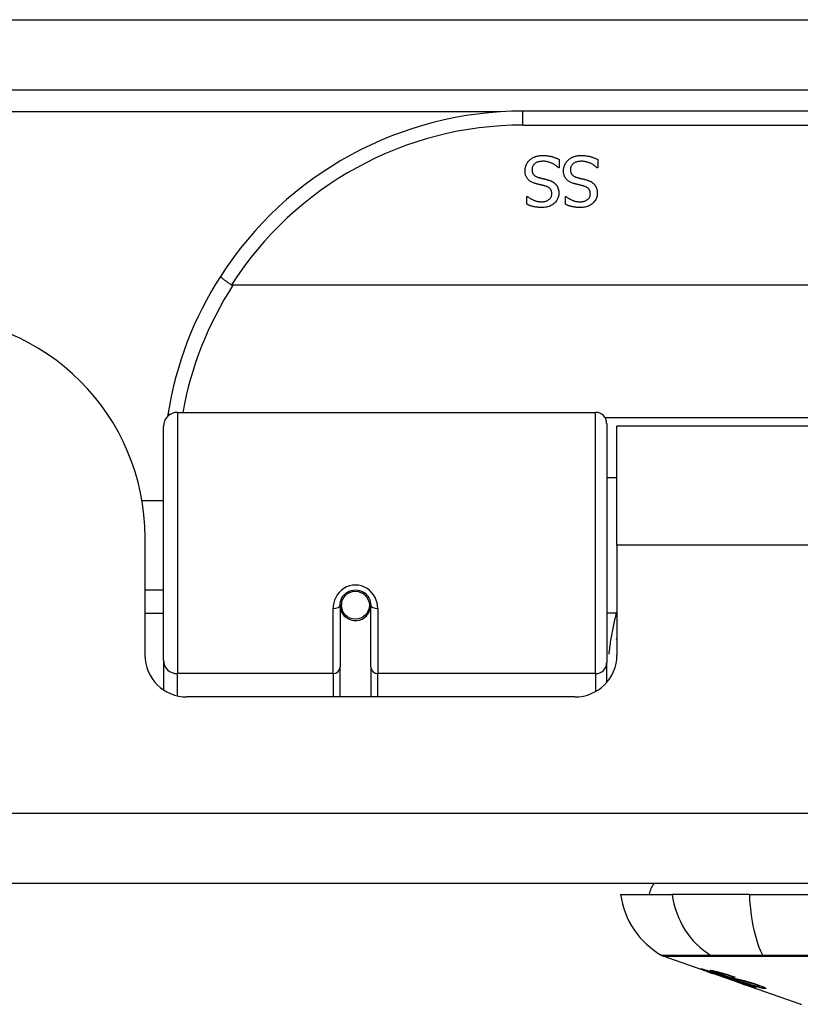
# Model space of a CAD drawing. Header units: inches. Extents: x 19 to 446, y 48 to 210.
# Tile 32 of 256: x 63.41 to 64.52, y 47.61 to 49. Entities that reach past the tile are written whole.
import ezdxf

# ---------------------------------------------------------------- set-up
doc = ezdxf.new("R2010")
doc.units = ezdxf.units.IN
doc.header["$MEASUREMENT"] = 0
doc.layers.add('Visible Edges(ANSI)', color=7, linetype='Continuous', lineweight=25)
doc.layers.add('Visible Tangent Edges(ANSI)', color=7, linetype='Continuous', lineweight=25)

msp = doc.modelspace()

# ---------------------------------------------------------------- linework, layer by layer
at = {"layer": 'Visible Edges(ANSI)'}
for p, q in [((60.623, 48.8977), (102.425, 48.8977)), ((65.6205, 48.8677), (64.1244, 48.8677)), ((64.1756, 48.7996), (64.1756, 48.7877)), ((64.2299, 48.7996), (64.2299, 48.7877)), ((64.1756, 48.7877), (64.1749, 48.7877)), ((64.2299, 48.7877), (64.2292, 48.7877)), ((64.1302, 48.7475), (64.1309, 48.7475)), ((64.1302, 48.7363), (64.1302, 48.7475)), ((64.1845, 48.7475), (64.1852, 48.7475)), ((64.1845, 48.7363), (64.1845, 48.7475)), ((66.0294, 48.6221), (63.7156, 48.6221)), ((63.6372, 48.4427), (64.2268, 48.4427)), ((63.6176, 48.0931), (63.6176, 48.423)), ((64.2426, 48.427), (64.2426, 48.0893)), ((64.257, 48.2552), (64.257, 48.4232)), ((65.488, 48.4232), (64.257, 48.4232)), ((64.2426, 48.3507), (64.257, 48.3507)), ((63.5871, 48.3182), (63.6176, 48.3182)), ((63.5915, 48.1003), (63.5915, 48.2662)), ((64.257, 48.2552), (64.257, 48.1003)), ((63.5915, 48.1922), (63.6176, 48.1922)), ((63.8666, 48.1706), (63.8666, 48.0836)), ((63.8687, 48.1682), (63.8667, 48.1682)), ((63.867, 48.1749), (63.8689, 48.1745)), ((63.8685, 48.1746), (63.8685, 48.1706)), ((63.9075, 48.1665), (63.9099, 48.166)), ((63.9099, 48.0836), (63.9099, 48.1706)), ((63.6176, 48.1587), (63.5915, 48.1587)), ((63.8725, 48.1587), (63.8701, 48.1587)), ((63.9063, 48.1587), (63.9039, 48.1587)), ((64.2426, 48.1597), (64.257, 48.1597)), ((63.6176, 48.0931), (63.6176, 48.0513)), ((63.8666, 48.0412), (63.8666, 48.0836)), ((63.9099, 48.0836), (63.9099, 48.0412)), ((64.2426, 48.0616), (64.2426, 48.0893)), ((64.1979, 48.0412), (63.6505, 48.0412)), ((102.3265, 47.7782), (60.7215, 47.7782)), ((64.2622, 47.7625), (64.335, 47.7625)), ((64.4438, 47.7625), (64.335, 47.7625)), ((64.4438, 47.7625), (65.3012, 47.7625)), ((64.384, 47.6539), (64.3221, 47.6756)), ((64.384, 47.6539), (64.3917, 47.6512)), ((64.3844, 47.6546), (64.3844, 47.6553)), ((64.3917, 47.6512), (64.3922, 47.651)), ((64.4273, 47.6388), (64.3922, 47.651)), ((64.3976, 47.6524), (64.3976, 47.6538)), ((64.4049, 47.6482), (64.4049, 47.6486)), ((64.4216, 47.646), (64.4216, 47.6467)), ((64.4277, 47.6386), (64.4375, 47.6352)), ((64.5157, 47.6078), (64.4375, 47.6352)), ((64.4447, 47.6339), (64.4447, 47.6347)), ((64.4583, 47.6327), (64.4583, 47.6341))]:
    msp.add_line(p, q, dxfattribs=at)
at = {"layer": 'Visible Edges(ANSI)', "flags": 128}
for points in [[(64.1339, 48.7986), (64.1344, 48.7991), (64.135, 48.7996), (64.1356, 48.8001), (64.1362, 48.8005), (64.1369, 48.801), (64.1375, 48.8014), (64.1381, 48.8018), (64.1388, 48.8021), (64.1395, 48.8025), (64.1402, 48.8028), (64.1409, 48.8031), (64.1416, 48.8034), (64.1423, 48.8037), (64.1431, 48.8039), (64.1439, 48.8041), (64.1447, 48.8043), (64.1455, 48.8045), (64.1464, 48.8047), (64.1473, 48.8048), (64.1483, 48.8049), (64.1493, 48.805), (64.1503, 48.805), (64.1513, 48.8051), (64.1524, 48.8051)], [(64.1524, 48.8051), (64.1536, 48.8051), (64.1549, 48.805), (64.1561, 48.805), (64.1572, 48.8049), (64.1584, 48.8048), (64.1595, 48.8047), (64.1606, 48.8045), (64.1616, 48.8044), (64.1626, 48.8042), (64.1636, 48.804), (64.1645, 48.8037), (64.1655, 48.8035), (64.1664, 48.8032), (64.1672, 48.8029), (64.1681, 48.8026), (64.169, 48.8023), (64.1698, 48.802), (64.1707, 48.8017), (64.1715, 48.8014), (64.1724, 48.801), (64.1732, 48.8007), (64.174, 48.8003), (64.1748, 48.7999), (64.1756, 48.7996)], [(64.1881, 48.7986), (64.1887, 48.7991), (64.1893, 48.7996), (64.1899, 48.8001), (64.1905, 48.8005), (64.1911, 48.801), (64.1918, 48.8014), (64.1924, 48.8018), (64.1931, 48.8021), (64.1937, 48.8025), (64.1944, 48.8028), (64.1951, 48.8031), (64.1958, 48.8034), (64.1966, 48.8037), (64.1973, 48.8039), (64.1981, 48.8041), (64.199, 48.8043), (64.1998, 48.8045), (64.2007, 48.8047), (64.2016, 48.8048), (64.2026, 48.8049), (64.2035, 48.805), (64.2045, 48.805), (64.2056, 48.8051), (64.2066, 48.8051)], [(64.2066, 48.8051), (64.2079, 48.8051), (64.2091, 48.805), (64.2103, 48.805), (64.2115, 48.8049), (64.2126, 48.8048), (64.2138, 48.8047), (64.2148, 48.8045), (64.2159, 48.8044), (64.2169, 48.8042), (64.2179, 48.804), (64.2188, 48.8037), (64.2197, 48.8035), (64.2206, 48.8032), (64.2215, 48.8029), (64.2224, 48.8026), (64.2233, 48.8023), (64.2241, 48.802), (64.225, 48.8017), (64.2258, 48.8014), (64.2266, 48.801), (64.2275, 48.8007), (64.2283, 48.8003), (64.2291, 48.7999), (64.2299, 48.7996)], [(64.1274, 48.7836), (64.1275, 48.7843), (64.1275, 48.785), (64.1275, 48.7857), (64.1276, 48.7864), (64.1277, 48.7871), (64.1279, 48.7877), (64.128, 48.7884), (64.1282, 48.7891), (64.1284, 48.7898), (64.1286, 48.7905), (64.1289, 48.7911), (64.1291, 48.7918), (64.1294, 48.7925), (64.1297, 48.7931), (64.1301, 48.7937), (64.1304, 48.7944), (64.1308, 48.7949), (64.1312, 48.7955), (64.1316, 48.7961), (64.132, 48.7966), (64.1324, 48.7972), (64.1329, 48.7977), (64.1334, 48.7982), (64.1339, 48.7986)], [(64.1531, 48.7969), (64.1518, 48.7969), (64.1506, 48.7968), (64.1494, 48.7967), (64.1483, 48.7966), (64.1472, 48.7964), (64.1462, 48.7961), (64.1452, 48.7958), (64.1443, 48.7955), (64.1435, 48.7951), (64.1427, 48.7947), (64.1419, 48.7942), (64.1413, 48.7937), (64.1406, 48.7931), (64.14, 48.7925), (64.1395, 48.7919), (64.139, 48.7913), (64.1386, 48.7906), (64.1383, 48.7899), (64.138, 48.7892), (64.1377, 48.7884), (64.1375, 48.7876), (64.1374, 48.7868), (64.1373, 48.786), (64.1373, 48.7851)], [(64.1749, 48.7877), (64.1742, 48.7884), (64.1734, 48.7891), (64.1725, 48.7898), (64.1717, 48.7904), (64.1708, 48.791), (64.17, 48.7916), (64.1691, 48.7922), (64.1682, 48.7927), (64.1673, 48.7932), (64.1663, 48.7936), (64.1654, 48.7941), (64.1644, 48.7945), (64.1634, 48.7949), (64.1624, 48.7952), (64.1615, 48.7956), (64.1605, 48.7958), (64.1596, 48.7961), (64.1586, 48.7963), (64.1577, 48.7965), (64.1567, 48.7967), (64.1558, 48.7968), (64.1549, 48.7969), (64.154, 48.7969), (64.1531, 48.7969)], [(64.1817, 48.7836), (64.1817, 48.7843), (64.1818, 48.785), (64.1818, 48.7857), (64.1819, 48.7864), (64.182, 48.7871), (64.1821, 48.7877), (64.1823, 48.7884), (64.1825, 48.7891), (64.1827, 48.7898), (64.1829, 48.7905), (64.1831, 48.7911), (64.1834, 48.7918), (64.1837, 48.7925), (64.184, 48.7931), (64.1843, 48.7937), (64.1847, 48.7944), (64.1851, 48.7949), (64.1854, 48.7955), (64.1858, 48.7961), (64.1863, 48.7966), (64.1867, 48.7972), (64.1872, 48.7977), (64.1876, 48.7982), (64.1881, 48.7986)], [(64.2073, 48.7969), (64.206, 48.7969), (64.2048, 48.7968), (64.2037, 48.7967), (64.2025, 48.7966), (64.2015, 48.7964), (64.2005, 48.7961), (64.1995, 48.7958), (64.1986, 48.7955), (64.1978, 48.7951), (64.197, 48.7947), (64.1962, 48.7942), (64.1955, 48.7937), (64.1949, 48.7931), (64.1943, 48.7925), (64.1938, 48.7919), (64.1933, 48.7913), (64.1929, 48.7906), (64.1925, 48.7899), (64.1922, 48.7892), (64.192, 48.7884), (64.1918, 48.7876), (64.1916, 48.7868), (64.1916, 48.786), (64.1915, 48.7851)], [(64.2292, 48.7877), (64.2284, 48.7884), (64.2276, 48.7891), (64.2268, 48.7898), (64.226, 48.7904), (64.2251, 48.791), (64.2242, 48.7916), (64.2234, 48.7922), (64.2225, 48.7927), (64.2215, 48.7932), (64.2206, 48.7936), (64.2196, 48.7941), (64.2187, 48.7945), (64.2177, 48.7949), (64.2167, 48.7952), (64.2158, 48.7956), (64.2148, 48.7958), (64.2138, 48.7961), (64.2129, 48.7963), (64.2119, 48.7965), (64.211, 48.7967), (64.2101, 48.7968), (64.2092, 48.7969), (64.2082, 48.7969), (64.2073, 48.7969)], [(64.1415, 48.7657), (64.1403, 48.7661), (64.1392, 48.7665), (64.1381, 48.767), (64.1371, 48.7675), (64.1361, 48.768), (64.1352, 48.7685), (64.1343, 48.7691), (64.1335, 48.7697), (64.1328, 48.7704), (64.1321, 48.771), (64.1314, 48.7717), (64.1308, 48.7725), (64.1303, 48.7732), (64.1298, 48.774), (64.1293, 48.7749), (64.1289, 48.7757), (64.1286, 48.7766), (64.1283, 48.7775), (64.128, 48.7785), (64.1278, 48.7794), (64.1277, 48.7804), (64.1275, 48.7815), (64.1275, 48.7825), (64.1274, 48.7836)], [(64.1373, 48.7851), (64.1373, 48.7844), (64.1373, 48.7837), (64.1374, 48.7831), (64.1375, 48.7824), (64.1376, 48.7818), (64.1378, 48.7812), (64.138, 48.7807), (64.1382, 48.7801), (64.1384, 48.7796), (64.1387, 48.7791), (64.139, 48.7786), (64.1394, 48.7782), (64.1397, 48.7778), (64.1401, 48.7774), (64.1406, 48.777), (64.141, 48.7766), (64.1415, 48.7762), (64.1421, 48.7759), (64.1426, 48.7756), (64.1432, 48.7753), (64.1439, 48.775), (64.1445, 48.7747), (64.1453, 48.7745), (64.146, 48.7742)], [(64.1958, 48.7657), (64.1946, 48.7661), (64.1935, 48.7665), (64.1924, 48.767), (64.1914, 48.7675), (64.1904, 48.768), (64.1895, 48.7685), (64.1886, 48.7691), (64.1878, 48.7697), (64.187, 48.7704), (64.1863, 48.771), (64.1857, 48.7717), (64.1851, 48.7725), (64.1846, 48.7732), (64.1841, 48.774), (64.1836, 48.7749), (64.1832, 48.7757), (64.1829, 48.7766), (64.1826, 48.7775), (64.1823, 48.7785), (64.1821, 48.7794), (64.1819, 48.7804), (64.1818, 48.7815), (64.1817, 48.7825), (64.1817, 48.7836)], [(64.1915, 48.7851), (64.1915, 48.7844), (64.1916, 48.7837), (64.1917, 48.7831), (64.1918, 48.7824), (64.1919, 48.7818), (64.1921, 48.7812), (64.1922, 48.7807), (64.1925, 48.7801), (64.1927, 48.7796), (64.193, 48.7791), (64.1933, 48.7786), (64.1936, 48.7782), (64.194, 48.7778), (64.1944, 48.7774), (64.1948, 48.777), (64.1953, 48.7766), (64.1958, 48.7762), (64.1963, 48.7759), (64.1969, 48.7756), (64.1975, 48.7753), (64.1981, 48.775), (64.1988, 48.7747), (64.1995, 48.7745), (64.2003, 48.7742)], [(64.156, 48.762), (64.1555, 48.7621), (64.155, 48.7623), (64.1545, 48.7624), (64.1539, 48.7626), (64.1533, 48.7627), (64.1527, 48.7629), (64.1521, 48.763), (64.1515, 48.7632), (64.1508, 48.7633), (64.1501, 48.7635), (64.1494, 48.7637), (64.1487, 48.7638), (64.148, 48.764), (64.1473, 48.7642), (64.1466, 48.7643), (64.146, 48.7645), (64.1454, 48.7647), (64.1447, 48.7648), (64.1442, 48.765), (64.1436, 48.7651), (64.143, 48.7653), (64.1425, 48.7654), (64.142, 48.7656), (64.1415, 48.7657)], [(64.146, 48.7742), (64.1465, 48.7741), (64.1471, 48.7739), (64.1476, 48.7738), (64.1481, 48.7737), (64.1486, 48.7735), (64.1491, 48.7734), (64.1496, 48.7733), (64.1501, 48.7731), (64.1506, 48.773), (64.1511, 48.7729), (64.1515, 48.7728), (64.152, 48.7727), (64.1525, 48.7726), (64.1529, 48.7725), (64.1534, 48.7723), (64.154, 48.7722), (64.1545, 48.7721), (64.1551, 48.772), (64.1556, 48.7718), (64.1562, 48.7717), (64.1568, 48.7715), (64.1575, 48.7714), (64.1581, 48.7712), (64.1588, 48.771)], [(64.1653, 48.751), (64.1653, 48.7517), (64.1652, 48.7524), (64.1651, 48.7531), (64.165, 48.7538), (64.1649, 48.7544), (64.1647, 48.755), (64.1645, 48.7556), (64.1642, 48.7561), (64.1639, 48.7567), (64.1636, 48.7572), (64.1633, 48.7577), (64.1629, 48.7581), (64.1625, 48.7586), (64.1621, 48.759), (64.1616, 48.7594), (64.1611, 48.7597), (64.1606, 48.7601), (64.16, 48.7604), (64.1594, 48.7607), (64.1588, 48.761), (64.1582, 48.7613), (64.1575, 48.7616), (64.1568, 48.7618), (64.156, 48.762)], [(64.1588, 48.771), (64.1594, 48.7709), (64.16, 48.7707), (64.1606, 48.7705), (64.1612, 48.7703), (64.1617, 48.7701), (64.1623, 48.7699), (64.1628, 48.7697), (64.1634, 48.7695), (64.1639, 48.7693), (64.1644, 48.7691), (64.1649, 48.7688), (64.1654, 48.7686), (64.1659, 48.7683), (64.1663, 48.7681), (64.1668, 48.7678), (64.1672, 48.7675), (64.1677, 48.7672), (64.1681, 48.7669), (64.1685, 48.7666), (64.1689, 48.7662), (64.1694, 48.7659), (64.1697, 48.7655), (64.1701, 48.7651), (64.1705, 48.7648)], [(64.1705, 48.7648), (64.1709, 48.7644), (64.1712, 48.764), (64.1715, 48.7635), (64.1719, 48.7631), (64.1722, 48.7627), (64.1725, 48.7622), (64.1727, 48.7617), (64.173, 48.7613), (64.1732, 48.7608), (64.1735, 48.7603), (64.1737, 48.7598), (64.1739, 48.7592), (64.1741, 48.7587), (64.1743, 48.7582), (64.1744, 48.7576), (64.1746, 48.757), (64.1747, 48.7564), (64.1748, 48.7558), (64.1749, 48.7552), (64.175, 48.7546), (64.175, 48.754), (64.1751, 48.7533), (64.1751, 48.7526), (64.1751, 48.752)], [(64.2103, 48.762), (64.2098, 48.7621), (64.2093, 48.7623), (64.2087, 48.7624), (64.2082, 48.7626), (64.2076, 48.7627), (64.207, 48.7629), (64.2064, 48.763), (64.2057, 48.7632), (64.2051, 48.7633), (64.2044, 48.7635), (64.2037, 48.7637), (64.203, 48.7638), (64.2023, 48.764), (64.2016, 48.7642), (64.2009, 48.7643), (64.2003, 48.7645), (64.1996, 48.7647), (64.199, 48.7648), (64.1984, 48.765), (64.1979, 48.7651), (64.1973, 48.7653), (64.1968, 48.7654), (64.1963, 48.7656), (64.1958, 48.7657)], [(64.2003, 48.7742), (64.2008, 48.7741), (64.2013, 48.7739), (64.2019, 48.7738), (64.2024, 48.7737), (64.2029, 48.7735), (64.2034, 48.7734), (64.2039, 48.7733), (64.2044, 48.7731), (64.2049, 48.773), (64.2053, 48.7729), (64.2058, 48.7728), (64.2063, 48.7727), (64.2067, 48.7726), (64.2072, 48.7725), (64.2077, 48.7723), (64.2082, 48.7722), (64.2088, 48.7721), (64.2093, 48.772), (64.2099, 48.7718), (64.2105, 48.7717), (64.2111, 48.7715), (64.2117, 48.7714), (64.2124, 48.7712), (64.2131, 48.771)], [(64.2196, 48.751), (64.2195, 48.7517), (64.2195, 48.7524), (64.2194, 48.7531), (64.2193, 48.7538), (64.2191, 48.7544), (64.219, 48.755), (64.2187, 48.7556), (64.2185, 48.7561), (64.2182, 48.7567), (64.2179, 48.7572), (64.2176, 48.7577), (64.2172, 48.7581), (64.2168, 48.7586), (64.2163, 48.759), (64.2159, 48.7594), (64.2154, 48.7597), (64.2148, 48.7601), (64.2143, 48.7604), (64.2137, 48.7607), (64.2131, 48.761), (64.2124, 48.7613), (64.2117, 48.7616), (64.211, 48.7618), (64.2103, 48.762)], [(64.2131, 48.771), (64.2137, 48.7709), (64.2143, 48.7707), (64.2149, 48.7705), (64.2154, 48.7703), (64.216, 48.7701), (64.2165, 48.7699), (64.2171, 48.7697), (64.2176, 48.7695), (64.2181, 48.7693), (64.2187, 48.7691), (64.2192, 48.7688), (64.2196, 48.7686), (64.2201, 48.7683), (64.2206, 48.7681), (64.2211, 48.7678), (64.2215, 48.7675), (64.2219, 48.7672), (64.2224, 48.7669), (64.2228, 48.7666), (64.2232, 48.7662), (64.2236, 48.7659), (64.224, 48.7655), (64.2244, 48.7651), (64.2248, 48.7648)], [(64.2248, 48.7648), (64.2251, 48.7644), (64.2255, 48.764), (64.2258, 48.7635), (64.2261, 48.7631), (64.2264, 48.7627), (64.2267, 48.7622), (64.227, 48.7617), (64.2273, 48.7613), (64.2275, 48.7608), (64.2277, 48.7603), (64.228, 48.7598), (64.2282, 48.7592), (64.2284, 48.7587), (64.2285, 48.7582), (64.2287, 48.7576), (64.2288, 48.757), (64.229, 48.7564), (64.2291, 48.7558), (64.2292, 48.7552), (64.2292, 48.7546), (64.2293, 48.754), (64.2293, 48.7533), (64.2294, 48.7526), (64.2294, 48.752)], [(64.1309, 48.7475), (64.1315, 48.747), (64.1321, 48.7465), (64.1327, 48.746), (64.1334, 48.7456), (64.134, 48.7451), (64.1347, 48.7446), (64.1355, 48.7442), (64.1362, 48.7438), (64.137, 48.7433), (64.1379, 48.7429), (64.1387, 48.7425), (64.1396, 48.7421), (64.1404, 48.7418), (64.1413, 48.7414), (64.1422, 48.7411), (64.1431, 48.7409), (64.1441, 48.7406), (64.145, 48.7404), (64.1459, 48.7402), (64.1468, 48.7401), (64.1478, 48.74), (64.1487, 48.7399), (64.1497, 48.7399), (64.1506, 48.7398)], [(64.1506, 48.7398), (64.1517, 48.7399), (64.1528, 48.7399), (64.1538, 48.74), (64.1547, 48.7402), (64.1557, 48.7404), (64.1566, 48.7406), (64.1574, 48.7409), (64.1583, 48.7412), (64.1591, 48.7416), (64.1598, 48.742), (64.1605, 48.7424), (64.1612, 48.7429), (64.1619, 48.7434), (64.1625, 48.744), (64.163, 48.7446), (64.1635, 48.7452), (64.1639, 48.7458), (64.1643, 48.7465), (64.1646, 48.7471), (64.1648, 48.7479), (64.165, 48.7486), (64.1652, 48.7494), (64.1653, 48.7502), (64.1653, 48.751)], [(64.1751, 48.752), (64.1751, 48.7505), (64.1749, 48.7492), (64.1747, 48.7478), (64.1744, 48.7465), (64.1739, 48.7453), (64.1734, 48.744), (64.1728, 48.7429), (64.1721, 48.7417), (64.1713, 48.7406), (64.1704, 48.7395), (64.1695, 48.7385), (64.1684, 48.7375), (64.1672, 48.7366), (64.166, 48.7357), (64.1648, 48.735), (64.1635, 48.7343), (64.1622, 48.7337), (64.1608, 48.7331), (64.1593, 48.7327), (64.1578, 48.7323), (64.1562, 48.732), (64.1546, 48.7318), (64.153, 48.7317), (64.1513, 48.7317)], [(64.1852, 48.7475), (64.1857, 48.747), (64.1863, 48.7465), (64.187, 48.746), (64.1876, 48.7456), (64.1883, 48.7451), (64.189, 48.7446), (64.1898, 48.7442), (64.1905, 48.7438), (64.1913, 48.7433), (64.1921, 48.7429), (64.193, 48.7425), (64.1938, 48.7421), (64.1947, 48.7418), (64.1956, 48.7414), (64.1965, 48.7411), (64.1974, 48.7409), (64.1983, 48.7406), (64.1992, 48.7404), (64.2002, 48.7402), (64.2011, 48.7401), (64.202, 48.74), (64.203, 48.7399), (64.2039, 48.7399), (64.2049, 48.7398)], [(64.2049, 48.7398), (64.206, 48.7399), (64.207, 48.7399), (64.208, 48.74), (64.209, 48.7402), (64.2099, 48.7404), (64.2108, 48.7406), (64.2117, 48.7409), (64.2125, 48.7412), (64.2133, 48.7416), (64.2141, 48.742), (64.2148, 48.7424), (64.2155, 48.7429), (64.2162, 48.7434), (64.2167, 48.744), (64.2173, 48.7446), (64.2178, 48.7452), (64.2182, 48.7458), (64.2185, 48.7465), (64.2189, 48.7471), (64.2191, 48.7479), (64.2193, 48.7486), (64.2194, 48.7494), (64.2195, 48.7502), (64.2196, 48.751)], [(64.2294, 48.752), (64.2293, 48.7505), (64.2292, 48.7492), (64.229, 48.7478), (64.2286, 48.7465), (64.2282, 48.7453), (64.2277, 48.744), (64.2271, 48.7429), (64.2264, 48.7417), (64.2256, 48.7406), (64.2247, 48.7395), (64.2237, 48.7385), (64.2227, 48.7375), (64.2215, 48.7366), (64.2203, 48.7357), (64.2191, 48.735), (64.2178, 48.7343), (64.2164, 48.7337), (64.215, 48.7331), (64.2136, 48.7327), (64.2121, 48.7323), (64.2105, 48.732), (64.2089, 48.7318), (64.2073, 48.7317), (64.2055, 48.7317)], [(64.1513, 48.7317), (64.1503, 48.7317), (64.1493, 48.7317), (64.1483, 48.7318), (64.1474, 48.7318), (64.1464, 48.7319), (64.1455, 48.732), (64.1445, 48.7321), (64.1436, 48.7322), (64.1427, 48.7323), (64.1418, 48.7325), (64.1409, 48.7327), (64.14, 48.7329), (64.1391, 48.7331), (64.1383, 48.7333), (64.1374, 48.7335), (64.1366, 48.7338), (64.1357, 48.734), (64.1349, 48.7343), (64.1341, 48.7346), (64.1333, 48.7349), (64.1325, 48.7352), (64.1317, 48.7356), (64.131, 48.7359), (64.1302, 48.7363)], [(64.2055, 48.7317), (64.2046, 48.7317), (64.2036, 48.7317), (64.2026, 48.7318), (64.2016, 48.7318), (64.2007, 48.7319), (64.1997, 48.732), (64.1988, 48.7321), (64.1979, 48.7322), (64.197, 48.7323), (64.1961, 48.7325), (64.1952, 48.7327), (64.1943, 48.7329), (64.1934, 48.7331), (64.1925, 48.7333), (64.1917, 48.7335), (64.1908, 48.7338), (64.19, 48.734), (64.1892, 48.7343), (64.1884, 48.7346), (64.1876, 48.7349), (64.1868, 48.7352), (64.186, 48.7356), (64.1852, 48.7359), (64.1845, 48.7363)], [(63.6978, 48.6346), (63.6978, 48.6345), (63.6979, 48.6343), (63.698, 48.6341), (63.6982, 48.6339), (63.6984, 48.6336), (63.6988, 48.6333), (63.6992, 48.6329), (63.6996, 48.6325), (63.7001, 48.632), (63.7007, 48.6316), (63.7014, 48.6311), (63.7021, 48.6305), (63.7028, 48.63), (63.7036, 48.6294), (63.7045, 48.6287), (63.7054, 48.6281), (63.7063, 48.6275), (63.7073, 48.6268), (63.7083, 48.6261), (63.7093, 48.6254), (63.7103, 48.6247), (63.7114, 48.624), (63.7125, 48.6233), (63.7135, 48.6226)], [(63.7156, 48.6221), (63.7155, 48.6221), (63.7154, 48.6221), (63.7153, 48.6221), (63.7152, 48.6221), (63.7151, 48.6221), (63.7151, 48.6221), (63.715, 48.6221), (63.7149, 48.6221), (63.7148, 48.6221), (63.7147, 48.6221), (63.7146, 48.6222), (63.7145, 48.6222), (63.7144, 48.6222), (63.7143, 48.6222), (63.7143, 48.6223), (63.7142, 48.6223), (63.7141, 48.6223), (63.714, 48.6224), (63.7139, 48.6224), (63.7138, 48.6224), (63.7138, 48.6225), (63.7137, 48.6225), (63.7136, 48.6226), (63.7135, 48.6226)], [(63.6241, 48.4419), (63.6241, 48.4417), (63.624, 48.4415), (63.624, 48.4413), (63.624, 48.4411), (63.6239, 48.4409), (63.6239, 48.4407), (63.6239, 48.4405), (63.6238, 48.4403), (63.6238, 48.4401), (63.6238, 48.4399), (63.6237, 48.4397), (63.6237, 48.4394), (63.6237, 48.4392), (63.6236, 48.439), (63.6236, 48.4388), (63.6236, 48.4386), (63.6235, 48.4384), (63.6235, 48.4382), (63.6235, 48.438), (63.6234, 48.4378), (63.6234, 48.4376), (63.6234, 48.4374), (63.6233, 48.4372), (63.6233, 48.4369)], [(63.8666, 48.1706), (63.8667, 48.1732), (63.8672, 48.1758), (63.868, 48.1784), (63.8692, 48.1809), (63.8707, 48.1833), (63.8725, 48.1855), (63.8746, 48.1874), (63.877, 48.1891), (63.8796, 48.1904), (63.8824, 48.1914), (63.8853, 48.192), (63.8883, 48.1922), (63.8912, 48.192), (63.8941, 48.1914), (63.8969, 48.1904), (63.8995, 48.189), (63.9019, 48.1874), (63.904, 48.1854), (63.9058, 48.1832), (63.9072, 48.1809), (63.9084, 48.1784), (63.9092, 48.1758), (63.9097, 48.1732), (63.9099, 48.1706)], [(64.2565, 48.1222), (64.2565, 48.1222), (64.2565, 48.1223), (64.2565, 48.1224), (64.2565, 48.1224), (64.2566, 48.1225), (64.2566, 48.1225), (64.2566, 48.1226), (64.2566, 48.1226), (64.2567, 48.1227), (64.2567, 48.1227), (64.2567, 48.1228), (64.2567, 48.1228), (64.2567, 48.1229), (64.2568, 48.123), (64.2568, 48.123), (64.2568, 48.1231), (64.2568, 48.1231), (64.2568, 48.1232), (64.2569, 48.1232), (64.2569, 48.1233), (64.2569, 48.1233), (64.2569, 48.1234), (64.257, 48.1234), (64.257, 48.1235)], [(64.3942, 47.6506), (64.3931, 47.651), (64.392, 47.6514), (64.3909, 47.6518), (64.3898, 47.6522), (64.3887, 47.6526), (64.3877, 47.6529), (64.3867, 47.6533), (64.3857, 47.6537), (64.3847, 47.654), (64.3837, 47.6544), (64.3827, 47.6547), (64.3817, 47.6551), (64.3807, 47.6554), (64.3798, 47.6558), (64.379, 47.6561), (64.3783, 47.6564), (64.3776, 47.6566), (64.3771, 47.6569), (64.3766, 47.6571), (64.3761, 47.6573), (64.3757, 47.6575), (64.3755, 47.6576), (64.3755, 47.6577), (64.3759, 47.6576)], [(64.3759, 47.6576), (64.3766, 47.6575), (64.3777, 47.6572), (64.3789, 47.6569), (64.3801, 47.6566), (64.3812, 47.6563), (64.3823, 47.6559), (64.3834, 47.6556), (64.3847, 47.6552), (64.3861, 47.6548), (64.3876, 47.6543), (64.3891, 47.6538), (64.3906, 47.6534), (64.392, 47.6529), (64.3934, 47.6525), (64.3946, 47.6521), (64.3958, 47.6517), (64.397, 47.6513), (64.3982, 47.6509), (64.3994, 47.6505), (64.4006, 47.6501), (64.4018, 47.6497), (64.403, 47.6493), (64.4042, 47.6488), (64.4055, 47.6484)], [(64.3847, 47.6546), (64.3845, 47.6546), (64.3844, 47.6546), (64.3844, 47.6546), (64.3844, 47.6545), (64.3844, 47.6545), (64.3845, 47.6544), (64.3847, 47.6543), (64.3849, 47.6542), (64.3852, 47.6541), (64.3856, 47.654), (64.386, 47.6538), (64.3865, 47.6536), (64.3871, 47.6533), (64.3879, 47.6531), (64.3886, 47.6528), (64.3893, 47.6525), (64.39, 47.6523), (64.3907, 47.6521), (64.3913, 47.6518), (64.392, 47.6516), (64.3926, 47.6514), (64.3933, 47.6511), (64.394, 47.6509), (64.3947, 47.6506)], [(64.4049, 47.6482), (64.4037, 47.6487), (64.4025, 47.6491), (64.4012, 47.6495), (64.4, 47.6499), (64.3988, 47.6503), (64.3976, 47.6507), (64.3964, 47.6511), (64.3952, 47.6515), (64.3941, 47.6518), (64.393, 47.6522), (64.3919, 47.6525), (64.3909, 47.6528), (64.39, 47.6531), (64.3891, 47.6534), (64.3884, 47.6536), (64.3878, 47.6538), (64.3872, 47.6539), (64.3867, 47.6541), (64.3862, 47.6542), (64.3858, 47.6543), (64.3855, 47.6544), (64.3852, 47.6545), (64.3849, 47.6545), (64.3847, 47.6546)], [(64.4041, 47.6492), (64.403, 47.6496), (64.402, 47.65), (64.4009, 47.6503), (64.3999, 47.6507), (64.3989, 47.651), (64.398, 47.6514), (64.3971, 47.6517), (64.3962, 47.652), (64.3954, 47.6524), (64.3946, 47.6527), (64.3938, 47.653), (64.3927, 47.6534), (64.3916, 47.6538), (64.3906, 47.6543), (64.3897, 47.6547), (64.3892, 47.655), (64.3889, 47.6552), (64.3887, 47.6553), (64.3887, 47.6554), (64.3888, 47.6555), (64.389, 47.6555), (64.3893, 47.6555), (64.3897, 47.6555), (64.3902, 47.6554)], [(64.3902, 47.6554), (64.391, 47.6553), (64.3919, 47.6551), (64.393, 47.6549), (64.3942, 47.6546), (64.3956, 47.6543), (64.3969, 47.654), (64.3983, 47.6536), (64.3997, 47.6532), (64.4013, 47.6528), (64.403, 47.6524), (64.4048, 47.6519), (64.4065, 47.6513), (64.4082, 47.6508), (64.4099, 47.6503), (64.4114, 47.6499), (64.4128, 47.6494), (64.4142, 47.649), (64.4155, 47.6486), (64.4168, 47.6482), (64.4181, 47.6478), (64.4195, 47.6473), (64.4208, 47.6469), (64.4221, 47.6465), (64.4234, 47.6461)], [(64.4141, 47.6439), (64.4134, 47.6441), (64.4126, 47.6444), (64.4118, 47.6446), (64.4109, 47.6449), (64.41, 47.6452), (64.409, 47.6456), (64.408, 47.6459), (64.407, 47.6462), (64.406, 47.6466), (64.405, 47.6469), (64.4041, 47.6472), (64.4032, 47.6475), (64.4024, 47.6478), (64.4017, 47.648), (64.401, 47.6483), (64.4002, 47.6485), (64.3995, 47.6488), (64.3987, 47.6491), (64.398, 47.6493), (64.3972, 47.6496), (64.3965, 47.6498), (64.3957, 47.6501), (64.395, 47.6504), (64.3942, 47.6506)], [(64.3947, 47.6506), (64.3954, 47.6504), (64.3961, 47.6501), (64.3968, 47.6499), (64.3975, 47.6496), (64.3982, 47.6494), (64.3989, 47.6492), (64.3996, 47.6489), (64.4002, 47.6487), (64.4008, 47.6485), (64.4013, 47.6484), (64.4018, 47.6482), (64.4023, 47.648), (64.4027, 47.6479), (64.4031, 47.6478), (64.4035, 47.6476), (64.4039, 47.6475), (64.4042, 47.6474), (64.4046, 47.6473), (64.4049, 47.6472), (64.4053, 47.6471), (64.4056, 47.647), (64.4059, 47.6469), (64.4062, 47.6468), (64.4064, 47.6467)], [(64.3988, 47.6525), (64.3984, 47.6525), (64.398, 47.6525), (64.3977, 47.6525), (64.3976, 47.6525), (64.3976, 47.6524), (64.3977, 47.6523), (64.3978, 47.6522), (64.398, 47.6521), (64.3983, 47.6519), (64.3986, 47.6518), (64.399, 47.6516), (64.3995, 47.6514), (64.4, 47.6512), (64.4006, 47.651), (64.4012, 47.6507), (64.4017, 47.6505), (64.4022, 47.6503), (64.4027, 47.6502), (64.4032, 47.65), (64.4037, 47.6498), (64.4042, 47.6496), (64.4048, 47.6494), (64.4053, 47.6492), (64.4059, 47.649)], [(64.4216, 47.646), (64.4208, 47.6463), (64.4201, 47.6465), (64.4194, 47.6467), (64.4186, 47.647), (64.4179, 47.6472), (64.4171, 47.6475), (64.4164, 47.6477), (64.4157, 47.6479), (64.4149, 47.6482), (64.4142, 47.6484), (64.4134, 47.6486), (64.4127, 47.6489), (64.412, 47.6491), (64.4112, 47.6493), (64.4102, 47.6496), (64.409, 47.6499), (64.4078, 47.6503), (64.4064, 47.6507), (64.4049, 47.6511), (64.4034, 47.6515), (64.402, 47.6518), (64.4007, 47.6521), (64.3997, 47.6523), (64.3988, 47.6525)], [(64.4252, 47.6425), (64.4243, 47.6427), (64.4234, 47.643), (64.4224, 47.6433), (64.4214, 47.6436), (64.4204, 47.6439), (64.4193, 47.6442), (64.4182, 47.6445), (64.4171, 47.6449), (64.416, 47.6452), (64.415, 47.6455), (64.4141, 47.6458), (64.4132, 47.6461), (64.4123, 47.6464), (64.4116, 47.6467), (64.4108, 47.6469), (64.4101, 47.6472), (64.4093, 47.6474), (64.4086, 47.6477), (64.4078, 47.6479), (64.4071, 47.6482), (64.4063, 47.6484), (64.4056, 47.6487), (64.4048, 47.6489), (64.4041, 47.6492)], [(64.4055, 47.6484), (64.4054, 47.6484), (64.4054, 47.6484), (64.4054, 47.6484), (64.4054, 47.6484), (64.4053, 47.6484), (64.4053, 47.6484), (64.4053, 47.6484), (64.4053, 47.6484), (64.4053, 47.6484), (64.4052, 47.6483), (64.4052, 47.6483), (64.4052, 47.6483), (64.4052, 47.6483), (64.4052, 47.6483), (64.4051, 47.6483), (64.4051, 47.6483), (64.4051, 47.6483), (64.4051, 47.6483), (64.405, 47.6483), (64.405, 47.6483), (64.405, 47.6483), (64.405, 47.6483), (64.405, 47.6482), (64.4049, 47.6482)], [(64.4059, 47.649), (64.4066, 47.6488), (64.4074, 47.6485), (64.4081, 47.6483), (64.4088, 47.648), (64.4096, 47.6478), (64.4103, 47.6475), (64.411, 47.6473), (64.4117, 47.6471), (64.4123, 47.6469), (64.4129, 47.6467), (64.4134, 47.6466), (64.4139, 47.6464), (64.4143, 47.6463), (64.4147, 47.6462), (64.4152, 47.646), (64.4156, 47.6459), (64.416, 47.6458), (64.4164, 47.6457), (64.4168, 47.6456), (64.4171, 47.6455), (64.4175, 47.6454), (64.4179, 47.6453), (64.4182, 47.6452), (64.4185, 47.6451)], [(64.4064, 47.6467), (64.4068, 47.6466), (64.4072, 47.6465), (64.4076, 47.6464), (64.408, 47.6463), (64.4084, 47.6461), (64.4089, 47.646), (64.4094, 47.6459), (64.4099, 47.6457), (64.4104, 47.6456), (64.4109, 47.6455), (64.4114, 47.6453), (64.4119, 47.6452), (64.4125, 47.645), (64.413, 47.6449), (64.4135, 47.6448), (64.4141, 47.6446), (64.4146, 47.6445), (64.4151, 47.6443), (64.4157, 47.6442), (64.4162, 47.644), (64.4168, 47.6439), (64.4174, 47.6437), (64.418, 47.6435), (64.4186, 47.6433)], [(64.4286, 47.6398), (64.4279, 47.64), (64.4272, 47.6402), (64.4265, 47.6404), (64.4259, 47.6406), (64.4252, 47.6408), (64.4246, 47.641), (64.424, 47.6411), (64.4234, 47.6413), (64.4229, 47.6414), (64.4224, 47.6416), (64.4219, 47.6417), (64.4214, 47.6418), (64.421, 47.6419), (64.4205, 47.6421), (64.42, 47.6422), (64.4195, 47.6423), (64.419, 47.6425), (64.4184, 47.6426), (64.4177, 47.6428), (64.417, 47.643), (64.4163, 47.6432), (64.4156, 47.6434), (64.4149, 47.6437), (64.4141, 47.6439)], [(64.4185, 47.6451), (64.419, 47.645), (64.4194, 47.6449), (64.42, 47.6447), (64.4205, 47.6446), (64.4211, 47.6445), (64.4217, 47.6443), (64.4223, 47.6442), (64.423, 47.644), (64.4237, 47.6439), (64.4243, 47.6437), (64.425, 47.6436), (64.4257, 47.6434), (64.4264, 47.6433), (64.4271, 47.6431), (64.4278, 47.6429), (64.4285, 47.6428), (64.4292, 47.6426), (64.4299, 47.6425), (64.4306, 47.6423), (64.4313, 47.6421), (64.4321, 47.642), (64.4328, 47.6418), (64.4336, 47.6416), (64.4343, 47.6414)], [(64.4186, 47.6433), (64.4194, 47.6431), (64.4201, 47.6429), (64.4209, 47.6427), (64.4217, 47.6424), (64.4226, 47.6422), (64.4235, 47.6419), (64.4245, 47.6416), (64.4254, 47.6413), (64.4263, 47.641), (64.4271, 47.6408), (64.4279, 47.6405), (64.4286, 47.6403), (64.4293, 47.6401), (64.4299, 47.6399), (64.4305, 47.6396), (64.4312, 47.6394), (64.4318, 47.6392), (64.4324, 47.639), (64.4331, 47.6388), (64.4337, 47.6386), (64.4343, 47.6384), (64.435, 47.6382), (64.4356, 47.6379), (64.4363, 47.6377)], [(64.4234, 47.6461), (64.4233, 47.6461), (64.4232, 47.6461), (64.4232, 47.646), (64.4231, 47.646), (64.423, 47.646), (64.4229, 47.646), (64.4229, 47.646), (64.4228, 47.646), (64.4227, 47.646), (64.4226, 47.646), (64.4226, 47.646), (64.4225, 47.646), (64.4224, 47.646), (64.4223, 47.646), (64.4223, 47.646), (64.4222, 47.646), (64.4221, 47.646), (64.422, 47.646), (64.4219, 47.646), (64.4219, 47.646), (64.4218, 47.646), (64.4217, 47.646), (64.4216, 47.646), (64.4216, 47.646)], [(64.4437, 47.6381), (64.4429, 47.6383), (64.4422, 47.6385), (64.4414, 47.6387), (64.4405, 47.6389), (64.4397, 47.6391), (64.4389, 47.6393), (64.4381, 47.6395), (64.4374, 47.6396), (64.4367, 47.6398), (64.436, 47.6399), (64.4354, 47.6401), (64.4347, 47.6402), (64.4341, 47.6403), (64.4335, 47.6405), (64.4328, 47.6406), (64.4321, 47.6408), (64.4314, 47.641), (64.4306, 47.6411), (64.4298, 47.6413), (64.4289, 47.6415), (64.428, 47.6418), (64.427, 47.642), (64.4261, 47.6422), (64.4252, 47.6425)], [(64.4531, 47.6308), (64.4528, 47.6308), (64.4525, 47.6309), (64.4522, 47.631), (64.4518, 47.631), (64.4514, 47.6312), (64.4508, 47.6313), (64.4503, 47.6314), (64.4496, 47.6316), (64.4489, 47.6318), (64.4482, 47.6321), (64.4472, 47.6324), (64.446, 47.6327), (64.4446, 47.6332), (64.4429, 47.6337), (64.4412, 47.6343), (64.4394, 47.6349), (64.4378, 47.6354), (64.4362, 47.636), (64.4347, 47.6365), (64.4332, 47.637), (64.4316, 47.6376), (64.4301, 47.6381), (64.4285, 47.6386), (64.4269, 47.6392)], [(64.4269, 47.6392), (64.427, 47.6392), (64.427, 47.6392), (64.427, 47.6392), (64.427, 47.6392), (64.4271, 47.6392), (64.4271, 47.6392), (64.4271, 47.6392), (64.4271, 47.6392), (64.4272, 47.6392), (64.4272, 47.6392), (64.4272, 47.6392), (64.4272, 47.6392), (64.4273, 47.6392), (64.4273, 47.6392), (64.4273, 47.6392), (64.4273, 47.6392), (64.4274, 47.6392), (64.4274, 47.6392), (64.4274, 47.6392), (64.4274, 47.6392), (64.4275, 47.6392), (64.4275, 47.6392), (64.4275, 47.6392), (64.4275, 47.6392)], [(64.4273, 47.6388), (64.4273, 47.6387), (64.4273, 47.6387), (64.4273, 47.6387), (64.4274, 47.6387), (64.4274, 47.6387), (64.4274, 47.6387), (64.4274, 47.6387), (64.4274, 47.6387), (64.4274, 47.6387), (64.4275, 47.6387), (64.4275, 47.6387), (64.4275, 47.6387), (64.4275, 47.6387), (64.4275, 47.6387), (64.4275, 47.6387), (64.4276, 47.6387), (64.4276, 47.6387), (64.4276, 47.6386), (64.4276, 47.6386), (64.4276, 47.6386), (64.4277, 47.6386), (64.4277, 47.6386), (64.4277, 47.6386), (64.4277, 47.6386)], [(64.4275, 47.6392), (64.4292, 47.6386), (64.4308, 47.6381), (64.4324, 47.6375), (64.434, 47.637), (64.4355, 47.6365), (64.437, 47.636), (64.4382, 47.6356), (64.4392, 47.6352), (64.4399, 47.635), (64.4404, 47.6348), (64.4409, 47.6347), (64.4414, 47.6346), (64.4418, 47.6345), (64.4421, 47.6343), (64.4425, 47.6343), (64.4428, 47.6342), (64.443, 47.6341), (64.4433, 47.634), (64.4435, 47.634), (64.4437, 47.6339), (64.4439, 47.6339), (64.4441, 47.6339), (64.4442, 47.6339), (64.4443, 47.6338)], [(64.4356, 47.6375), (64.4353, 47.6376), (64.435, 47.6377), (64.4347, 47.6379), (64.4344, 47.638), (64.434, 47.6381), (64.4337, 47.6382), (64.4334, 47.6383), (64.4331, 47.6384), (64.4328, 47.6385), (64.4325, 47.6386), (64.4322, 47.6387), (64.4319, 47.6388), (64.4316, 47.6389), (64.4313, 47.639), (64.431, 47.6391), (64.4307, 47.6392), (64.4304, 47.6393), (64.4301, 47.6394), (64.4299, 47.6394), (64.4296, 47.6395), (64.4293, 47.6396), (64.4291, 47.6397), (64.4288, 47.6398), (64.4286, 47.6398)], [(64.4343, 47.6414), (64.4351, 47.6412), (64.436, 47.641), (64.4369, 47.6408), (64.4378, 47.6405), (64.4388, 47.6402), (64.4398, 47.64), (64.4409, 47.6397), (64.4418, 47.6394), (64.4428, 47.6391), (64.4437, 47.6389), (64.4445, 47.6386), (64.4452, 47.6384), (64.4459, 47.6382), (64.4466, 47.638), (64.4472, 47.6378), (64.4478, 47.6376), (64.4485, 47.6374), (64.4491, 47.6372), (64.4497, 47.637), (64.4504, 47.6368), (64.451, 47.6366), (64.4516, 47.6364), (64.4523, 47.6362), (64.4529, 47.6359)], [(64.4443, 47.6338), (64.4444, 47.6338), (64.4445, 47.6338), (64.4446, 47.6338), (64.4446, 47.6338), (64.4447, 47.6338), (64.4447, 47.6338), (64.4447, 47.6339), (64.4447, 47.6339), (64.4447, 47.6339), (64.4447, 47.6339), (64.4447, 47.634), (64.4446, 47.634), (64.4445, 47.6341), (64.4444, 47.6341), (64.4443, 47.6342), (64.4442, 47.6343), (64.444, 47.6344), (64.4438, 47.6345), (64.4435, 47.6346), (64.4427, 47.6349), (64.4414, 47.6354), (64.4397, 47.6361), (64.4377, 47.6368), (64.4356, 47.6375)], [(64.4655, 47.6297), (64.465, 47.6297), (64.4645, 47.6298), (64.4639, 47.6299), (64.4632, 47.63), (64.4625, 47.6302), (64.4617, 47.6303), (64.4609, 47.6305), (64.46, 47.6307), (64.459, 47.631), (64.4578, 47.6313), (64.4565, 47.6316), (64.455, 47.632), (64.4533, 47.6325), (64.4515, 47.6331), (64.4498, 47.6336), (64.4481, 47.6342), (64.4465, 47.6347), (64.445, 47.6352), (64.4435, 47.6356), (64.442, 47.6361), (64.4405, 47.6366), (64.4391, 47.6371), (64.4376, 47.6376), (64.4362, 47.6381)], [(64.4362, 47.6381), (64.4362, 47.6381), (64.4363, 47.6381), (64.4364, 47.6381), (64.4365, 47.6381), (64.4366, 47.6381), (64.4366, 47.6381), (64.4367, 47.6381), (64.4368, 47.6381), (64.4369, 47.6381), (64.437, 47.6381), (64.437, 47.638), (64.4371, 47.638), (64.4372, 47.638), (64.4373, 47.638), (64.4373, 47.638), (64.4374, 47.638), (64.4375, 47.638), (64.4376, 47.638), (64.4377, 47.638), (64.4377, 47.638), (64.4378, 47.638), (64.4379, 47.638), (64.438, 47.638), (64.4381, 47.638)], [(64.4363, 47.6377), (64.4384, 47.637), (64.4405, 47.6363), (64.4425, 47.6355), (64.4443, 47.6349), (64.4461, 47.6342), (64.4474, 47.6337), (64.4485, 47.6333), (64.4493, 47.633), (64.4498, 47.6327), (64.4503, 47.6325), (64.4508, 47.6323), (64.4512, 47.6322), (64.4516, 47.632), (64.4519, 47.6318), (64.4522, 47.6317), (64.4525, 47.6316), (64.4528, 47.6314), (64.453, 47.6313), (64.4532, 47.6311), (64.4534, 47.631), (64.4535, 47.6309), (64.4534, 47.6308), (64.4533, 47.6308), (64.4531, 47.6308)], [(64.4381, 47.638), (64.4393, 47.6375), (64.4406, 47.6371), (64.4419, 47.6367), (64.4431, 47.6363), (64.4444, 47.6359), (64.4456, 47.6355), (64.4468, 47.6351), (64.448, 47.6347), (64.4491, 47.6344), (64.4501, 47.6341), (64.451, 47.6339), (64.4518, 47.6337), (64.4524, 47.6335), (64.453, 47.6333), (64.4535, 47.6332), (64.454, 47.6331), (64.4545, 47.633), (64.455, 47.6329), (64.4554, 47.6328), (64.4557, 47.6328), (64.4561, 47.6327), (64.4564, 47.6327), (64.4567, 47.6326), (64.457, 47.6326)], [(64.4509, 47.6359), (64.4506, 47.636), (64.4503, 47.6361), (64.45, 47.6362), (64.4497, 47.6363), (64.4494, 47.6364), (64.4491, 47.6365), (64.4488, 47.6366), (64.4485, 47.6367), (64.4481, 47.6368), (64.4478, 47.6369), (64.4475, 47.637), (64.4472, 47.6371), (64.4469, 47.6372), (64.4466, 47.6373), (64.4463, 47.6374), (64.446, 47.6375), (64.4457, 47.6376), (64.4454, 47.6376), (64.4451, 47.6377), (64.4448, 47.6378), (64.4445, 47.6379), (64.4442, 47.638), (64.444, 47.638), (64.4437, 47.6381)], [(64.457, 47.6326), (64.4572, 47.6326), (64.4573, 47.6326), (64.4575, 47.6326), (64.4577, 47.6325), (64.4578, 47.6325), (64.458, 47.6326), (64.4581, 47.6326), (64.4582, 47.6326), (64.4582, 47.6326), (64.4583, 47.6326), (64.4583, 47.6327), (64.4583, 47.6327), (64.4583, 47.6328), (64.4583, 47.6329), (64.4582, 47.6329), (64.458, 47.6331), (64.4577, 47.6332), (64.4573, 47.6335), (64.4566, 47.6338), (64.4557, 47.6341), (64.4547, 47.6345), (64.4536, 47.635), (64.4523, 47.6354), (64.4509, 47.6359)], [(64.4529, 47.6359), (64.4538, 47.6356), (64.4548, 47.6353), (64.4557, 47.635), (64.4566, 47.6347), (64.4574, 47.6344), (64.4583, 47.6341), (64.4591, 47.6338), (64.4599, 47.6335), (64.4606, 47.6332), (64.4613, 47.6329), (64.462, 47.6327), (64.4627, 47.6324), (64.4637, 47.632), (64.4647, 47.6315), (64.4657, 47.631), (64.4664, 47.6306), (64.4668, 47.6303), (64.467, 47.6301), (64.467, 47.6299), (64.4669, 47.6298), (64.4667, 47.6297), (64.4664, 47.6297), (64.466, 47.6297), (64.4655, 47.6297)]]:
    msp.add_lwpolyline(points, dxfattribs=at)
at = {"layer": 'Visible Edges(ANSI)'}
msp.add_circle((63.8882, 48.1706), 0.0197, dxfattribs=at)
for centre, radius, start, end in [((64.1244, 48.3608), 0.5069, 90, 147.3142), ((64.1244, 48.3608), 0.5069, 147.3142, 170.7932), ((63.2795, 48.2662), 0.312, 0, 90), ((63.6372, 48.423), 0.0197, 90, 180), ((64.2268, 48.427), 0.0157, 0, 90), ((63.8882, 48.1706), 0.0217, 180, 348.1708), ((63.6505, 48.1003), 0.0591, 180, 270), ((64.1979, 48.1003), 0.0591, 270, 0), ((64.341, 47.7546), 0.0394, 143.1301, 168.463), ((64.3792, 47.7788), 0.1181, 187.9413, 240.1831), ((64.3254, 47.6848), 0.00984, 240.1831, 250.71), ((64.5173, 47.6125), 0.00492, 250.71, 269.8269)]:
    msp.add_arc(centre, radius, start, end, dxfattribs=at)
at = {"layer": 'Visible Tangent Edges(ANSI)'}
for p, q in [((60.623, 48.9967), (101.6578, 48.9967)), ((64.0926, 48.8667), (61.5221, 48.8667)), ((64.1244, 48.848), (64.1244, 48.8677)), ((64.1244, 48.848), (65.6205, 48.848)), ((63.6372, 48.4427), (63.6372, 48.0741)), ((64.2268, 48.0741), (64.2268, 48.4427)), ((65.5046, 48.4351), (64.2403, 48.4351)), ((65.488, 48.2552), (64.257, 48.2552)), ((63.8567, 48.0741), (63.8567, 48.1659)), ((63.9197, 48.1659), (63.9197, 48.0741)), ((63.6372, 48.0427), (63.6372, 48.0741)), ((63.8567, 48.0741), (63.6372, 48.0741)), ((63.8567, 48.0741), (63.8567, 48.0412)), ((64.2268, 48.0741), (63.9197, 48.0741)), ((63.9197, 48.0412), (63.9197, 48.0741)), ((64.2268, 48.0741), (64.2268, 48.0488)), ((60.7215, 47.8772), (102.3265, 47.8772)), ((64.3918, 47.6755), (64.3919, 47.6755)), ((64.4637, 47.6755), (64.4641, 47.6755)), ((64.3847, 47.6546), (64.3847, 47.6552)), ((64.3942, 47.6506), (64.3942, 47.6508)), ((64.3988, 47.6525), (64.3988, 47.6535)), ((64.4041, 47.6492), (64.4041, 47.6497)), ((64.4141, 47.6439), (64.4141, 47.6446)), ((64.4252, 47.6425), (64.4252, 47.6435)), ((64.4286, 47.6398), (64.4286, 47.6403)), ((64.4356, 47.6375), (64.4356, 47.6379)), ((64.4437, 47.6381), (64.4437, 47.6389)), ((64.4509, 47.6359), (64.4509, 47.6366)), ((64.4531, 47.6308), (64.4531, 47.6312)), ((64.4655, 47.6297), (64.4655, 47.6311))]:
    msp.add_line(p, q, dxfattribs=at)
at = {"layer": 'Visible Tangent Edges(ANSI)', "flags": 128}
for points in [[(63.9197, 48.1659), (63.9195, 48.1699), (63.9188, 48.1739), (63.9176, 48.1779), (63.9159, 48.1817), (63.9137, 48.1853), (63.9111, 48.1887), (63.9081, 48.1917), (63.9046, 48.1942), (63.9008, 48.1963), (63.8968, 48.1978), (63.8926, 48.1988), (63.8883, 48.1991), (63.884, 48.1988), (63.8798, 48.1979), (63.8757, 48.1964), (63.8719, 48.1943), (63.8684, 48.1917), (63.8654, 48.1887), (63.8627, 48.1854), (63.8606, 48.1817), (63.8589, 48.1779), (63.8577, 48.1739), (63.857, 48.1699), (63.8567, 48.1659)], [(64.2562, 48.1597), (64.2556, 48.1574), (64.255, 48.155), (64.2544, 48.1526), (64.2538, 48.1502), (64.2533, 48.1478), (64.2527, 48.1454), (64.2522, 48.143), (64.2517, 48.1406), (64.2512, 48.1382), (64.2507, 48.1358), (64.2502, 48.1334), (64.2498, 48.1309), (64.2494, 48.1285), (64.2489, 48.1261), (64.2485, 48.1236), (64.2481, 48.1212), (64.2477, 48.1187), (64.2474, 48.1163), (64.247, 48.1138), (64.2467, 48.1114), (64.2464, 48.1089), (64.246, 48.1064), (64.2457, 48.104), (64.2455, 48.1015)], [(64.3897, 47.6765), (64.3841, 47.6765), (64.3787, 47.6765), (64.3736, 47.6765), (64.3687, 47.6765), (64.364, 47.6764), (64.3596, 47.6764), (64.3554, 47.6764), (64.3514, 47.6764), (64.3477, 47.6764), (64.3442, 47.6764), (64.3409, 47.6764), (64.3379, 47.6764), (64.3351, 47.6764), (64.3326, 47.6763), (64.3303, 47.6763), (64.3282, 47.6763), (64.3264, 47.6763), (64.3248, 47.6763), (64.3235, 47.6763), (64.3224, 47.6763), (64.3216, 47.6763), (64.321, 47.6763), (64.3206, 47.6763), (64.3205, 47.6763)], [(64.3221, 47.6756), (64.3223, 47.6756), (64.3226, 47.6756), (64.3232, 47.6756), (64.3241, 47.6756), (64.3252, 47.6756), (64.3265, 47.6756), (64.3281, 47.6755), (64.3299, 47.6755), (64.332, 47.6755), (64.3343, 47.6755), (64.3369, 47.6755), (64.3397, 47.6755), (64.3427, 47.6755), (64.346, 47.6755), (64.3495, 47.6755), (64.3533, 47.6755), (64.3573, 47.6755), (64.3615, 47.6755), (64.366, 47.6755), (64.3707, 47.6755), (64.3756, 47.6755), (64.3808, 47.6755), (64.3861, 47.6755), (64.3918, 47.6755)], [(64.4629, 47.6765), (64.4587, 47.6765), (64.4546, 47.6765), (64.4505, 47.6765), (64.4465, 47.6765), (64.4426, 47.6766), (64.4388, 47.6766), (64.435, 47.6766), (64.4314, 47.6766), (64.4278, 47.6766), (64.4244, 47.6766), (64.4211, 47.6766), (64.4178, 47.6766), (64.4147, 47.6766), (64.4118, 47.6766), (64.4089, 47.6766), (64.4062, 47.6766), (64.4036, 47.6766), (64.4012, 47.6766), (64.3989, 47.6766), (64.3967, 47.6765), (64.3947, 47.6765), (64.3929, 47.6765), (64.3912, 47.6765), (64.3897, 47.6765)], [(64.3919, 47.6755), (64.3935, 47.6755), (64.3952, 47.6755), (64.397, 47.6755), (64.399, 47.6755), (64.4011, 47.6755), (64.4034, 47.6755), (64.4058, 47.6755), (64.4083, 47.6755), (64.411, 47.6755), (64.4138, 47.6755), (64.4167, 47.6755), (64.4197, 47.6755), (64.4228, 47.6755), (64.4261, 47.6755), (64.4295, 47.6755), (64.4329, 47.6755), (64.4365, 47.6755), (64.4401, 47.6755), (64.4439, 47.6755), (64.4477, 47.6755), (64.4516, 47.6755), (64.4555, 47.6755), (64.4596, 47.6755), (64.4637, 47.6755)], [(64.529, 47.6765), (64.4958, 47.6765), (64.4629, 47.6765)], [(64.4641, 47.6755), (64.4969, 47.6755), (64.53, 47.6755)]]:
    msp.add_lwpolyline(points, dxfattribs=at)
at = {"layer": 'Visible Tangent Edges(ANSI)'}
for centre, start, end in [((64.1244, 48.3608), 90, 147.5011), ((64.1244, 48.3571), 147.0552, 169.8777)]:
    msp.add_arc(centre, 0.4872, start, end, dxfattribs=at)
for centre, major_axis, ratio, start_param, end_param in [((63.6435, 48.4388), (-0.0194, 0.0031), 0.187438, 0, 0.544489), ((63.8567, 48.1706), (0.00984, 0), 0.476565, 4.712389, 6.283185), ((63.9197, 48.1706), (-0.00984, 0), 0.476565, 0, 1.570796), ((63.6372, 48.0931), (-0.0197, 0), 0.965926, 0, 1.570796), ((63.8567, 48.0836), (0.00984, 0), 0.965926, 4.712389, 6.283185), ((63.9197, 48.0836), (-0.00984, 0), 0.965926, 0, 1.570796), ((64.2268, 48.0893), (0.0157, 0), 0.965926, 4.712389, 6.283185), ((64.4454, 47.7788), (0, -0.1181), 0.943995, 4.850991, 5.75935), ((64.4824, 47.7788), (0, -0.1181), 0.32996, 4.850991, 5.75935), ((64.3943, 47.685), (0.00008, -0.00984), 0.945463, 5.751833, 6.01554), ((64.4645, 47.685), (-0.00003, -0.00984), 0.32572, 5.760249, 6.023956)]:
    msp.add_ellipse(centre, major_axis=major_axis, ratio=ratio, start_param=start_param, end_param=end_param, dxfattribs=at)

doc.saveas('drawing.dxf')
